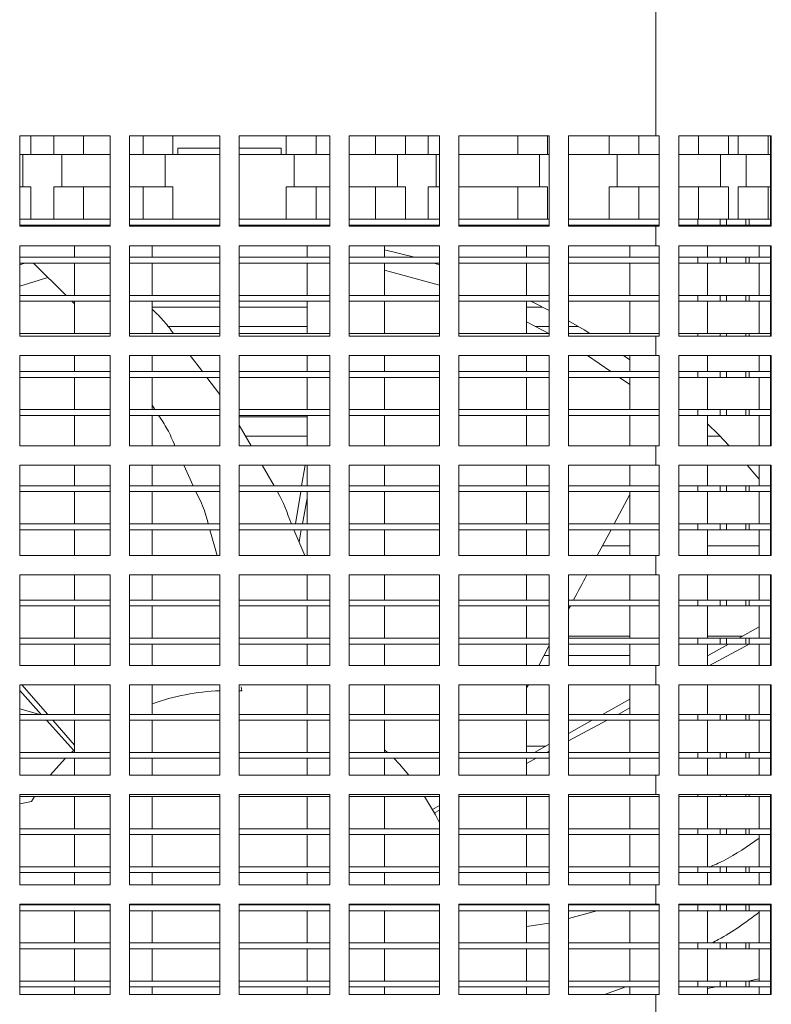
# Model space of a CAD drawing. Header units: millimetres. Extents: x -219 to 1361, y -849 to 661.
# Tile 27 of 73: x -44 to 15, y -4 to 72. Entities that reach past the tile are written whole.
import ezdxf

# ---------------------------------------------------------------- set-up
doc = ezdxf.new("R2010")
doc.units = ezdxf.units.MM

msp = doc.modelspace()

# ---------------------------------------------------------------- linework, layer by layer
at = {"color": 7, "linetype": 'Continuous', "lineweight": 15}
for p, q in [((5.616, 95.09), (5.616, 63.194)), ((-36.634, 63.194), (-43.634, 63.194)), ((-43.634, 63.194), (-43.634, 56.194)), ((-42.766, 63.194), (-42.766, 61.744)), ((-41.003, 63.194), (-41.003, 61.744)), ((-38.694, 63.194), (-38.694, 61.744)), ((-36.634, 56.194), (-36.634, 63.194)), ((-28.134, 63.194), (-35.134, 63.194)), ((-35.134, 63.194), (-35.134, 56.194)), ((-34.075, 63.194), (-34.075, 61.744)), ((-31.766, 63.194), (-31.766, 61.744)), ((-28.134, 56.194), (-28.134, 63.194)), ((-19.634, 63.194), (-26.634, 63.194)), ((-26.634, 63.194), (-26.634, 56.194)), ((-23.003, 63.194), (-23.003, 61.744)), ((-20.694, 63.194), (-20.694, 61.744)), ((-19.634, 56.194), (-19.634, 63.194)), ((-11.134, 63.194), (-18.134, 63.194)), ((-18.134, 63.194), (-18.134, 56.194)), ((-16.075, 63.194), (-16.075, 61.744)), ((-13.766, 63.194), (-13.766, 61.744)), ((-12.003, 63.194), (-12.003, 61.744)), ((-11.134, 56.194), (-11.134, 63.194)), ((-2.634, 63.194), (-9.634, 63.194)), ((-9.634, 63.194), (-9.634, 56.194)), ((-5.075, 63.194), (-5.075, 61.744)), ((-2.766, 63.194), (-2.766, 61.744)), ((-2.634, 56.194), (-2.634, 63.194)), ((5.616, 63.194), (-1.134, 63.194)), ((-1.134, 63.194), (-1.134, 56.194)), ((1.997, 63.194), (1.997, 61.744)), ((4.306, 63.194), (4.306, 61.744)), ((5.616, 63.194), (5.871, 63.194)), ((5.869, 63.194), (5.869, 56.194)), ((5.871, 63.194), (5.871, 56.194)), ((7.406, 63.194), (14.556, 63.194)), ((7.406, 56.194), (7.406, 63.194)), ((8.925, 63.194), (8.925, 61.744)), ((11.234, 63.194), (11.234, 61.744)), ((11.997, 63.194), (11.997, 61.744)), ((14.306, 63.194), (14.306, 61.744)), ((14.487, 63.194), (14.487, 56.194)), ((14.556, 63.194), (14.556, 56.194)), ((-31.384, 62.244), (-31.384, 61.744)), ((-31.384, 62.244), (-28.134, 62.244)), ((-26.634, 62.244), (-23.384, 62.244)), ((-23.384, 62.244), (-23.384, 61.744)), ((-43.634, 61.744), (-42.766, 61.744)), ((-43.384, 59.244), (-43.384, 61.744)), ((-41.003, 61.744), (-42.766, 61.744)), ((-41.003, 61.744), (-39.849, 61.744)), ((-40.384, 61.744), (-40.384, 59.244)), ((-39.849, 61.744), (-38.694, 61.744)), ((-38.694, 61.744), (-36.634, 61.744)), ((-35.134, 61.744), (-34.075, 61.744)), ((-34.075, 61.744), (-32.92, 61.744)), ((-32.92, 61.744), (-31.766, 61.744)), ((-32.384, 59.244), (-32.384, 61.744)), ((-28.134, 61.744), (-31.766, 61.744)), ((-23.003, 61.744), (-26.634, 61.744)), ((-23.003, 61.744), (-21.849, 61.744)), ((-22.384, 61.744), (-22.384, 59.244)), ((-21.849, 61.744), (-20.694, 61.744)), ((-20.694, 61.744), (-19.634, 61.744)), ((-18.134, 61.744), (-16.075, 61.744)), ((-16.075, 61.744), (-14.92, 61.744)), ((-14.92, 61.744), (-13.766, 61.744)), ((-14.384, 59.244), (-14.384, 61.744)), ((-12.003, 61.744), (-13.766, 61.744)), ((-12.003, 61.744), (-11.134, 61.744)), ((-11.384, 61.744), (-11.384, 59.244)), ((-9.634, 61.744), (-7.384, 61.744)), ((-7.384, 61.744), (-5.075, 61.744)), ((-5.075, 61.744), (-3.92, 61.744)), ((-3.92, 61.744), (-2.766, 61.744)), ((-3.384, 59.244), (-3.384, 61.744)), ((-2.634, 61.744), (-2.766, 61.744)), ((1.997, 61.744), (-1.134, 61.744)), ((1.997, 61.744), (3.151, 61.744)), ((2.616, 61.744), (2.616, 59.244)), ((3.151, 61.744), (4.306, 61.744)), ((4.306, 61.744), (5.869, 61.744)), ((7.406, 61.744), (8.925, 61.744)), ((8.925, 61.744), (10.08, 61.744)), ((10.08, 61.744), (11.234, 61.744)), ((10.616, 59.244), (10.616, 61.744)), ((11.997, 61.744), (11.234, 61.744)), ((11.997, 61.744), (13.151, 61.744)), ((12.616, 61.744), (12.616, 59.244)), ((13.151, 61.744), (14.306, 61.744)), ((14.306, 61.744), (14.487, 61.744)), ((-43.634, 59.244), (-42.766, 59.244)), ((-42.766, 59.244), (-42.766, 56.744)), ((-41.003, 59.244), (-41.003, 56.744)), ((-41.003, 59.244), (-39.849, 59.244)), ((-39.849, 59.244), (-38.694, 59.244)), ((-38.694, 59.244), (-38.694, 56.744)), ((-38.694, 59.244), (-36.634, 59.244)), ((-35.134, 59.244), (-34.075, 59.244)), ((-34.075, 59.244), (-34.075, 56.744)), ((-34.075, 59.244), (-32.92, 59.244)), ((-32.92, 59.244), (-31.766, 59.244)), ((-31.766, 59.244), (-31.766, 56.744)), ((-23.003, 59.244), (-23.003, 56.744)), ((-23.003, 59.244), (-21.849, 59.244)), ((-21.849, 59.244), (-20.694, 59.244)), ((-20.694, 59.244), (-20.694, 56.744)), ((-20.694, 59.244), (-19.634, 59.244)), ((-18.134, 59.244), (-16.075, 59.244)), ((-16.075, 59.244), (-16.075, 56.744)), ((-16.075, 59.244), (-14.92, 59.244)), ((-14.92, 59.244), (-13.766, 59.244)), ((-13.766, 59.244), (-13.766, 56.744)), ((-12.003, 59.244), (-12.003, 56.744)), ((-12.003, 59.244), (-11.134, 59.244)), ((-9.634, 59.244), (-7.384, 59.244)), ((-7.384, 59.244), (-5.075, 59.244)), ((-5.075, 59.244), (-5.075, 56.744)), ((-5.075, 59.244), (-3.92, 59.244)), ((-3.92, 59.244), (-2.766, 59.244)), ((-2.766, 59.244), (-2.766, 56.744)), ((1.997, 59.244), (1.997, 56.744)), ((1.997, 59.244), (3.151, 59.244)), ((3.151, 59.244), (4.306, 59.244)), ((4.306, 59.244), (4.306, 56.744)), ((4.306, 59.244), (5.869, 59.244)), ((7.406, 59.244), (8.925, 59.244)), ((8.925, 59.244), (8.925, 56.744)), ((8.925, 59.244), (10.08, 59.244)), ((10.08, 59.244), (11.234, 59.244)), ((11.234, 59.244), (11.234, 56.744)), ((11.997, 59.244), (11.997, 56.744)), ((11.997, 59.244), (13.151, 59.244)), ((13.151, 59.244), (14.306, 59.244)), ((14.306, 59.244), (14.306, 56.744)), ((14.306, 59.244), (14.487, 59.244)), ((-36.634, 56.744), (-43.634, 56.744)), ((-28.134, 56.744), (-35.134, 56.744)), ((-19.634, 56.744), (-26.634, 56.744)), ((-11.134, 56.744), (-18.134, 56.744)), ((-2.634, 56.744), (-9.634, 56.744)), ((5.869, 56.744), (-1.134, 56.744)), ((8.866, 56.744), (7.406, 56.744)), ((8.866, 56.744), (8.866, 56.294)), ((10.598, 56.744), (8.866, 56.744)), ((10.598, 56.744), (10.598, 56.294)), ((11.098, 56.744), (10.598, 56.744)), ((11.098, 56.744), (11.098, 56.294)), ((12.584, 56.744), (11.098, 56.744)), ((12.584, 56.744), (12.584, 56.294)), ((12.83, 56.744), (12.584, 56.744)), ((12.83, 56.744), (12.83, 56.294)), ((14.487, 56.744), (12.83, 56.744)), ((-36.634, 56.294), (-43.634, 56.294)), ((-43.634, 56.194), (-36.634, 56.194)), ((-39.384, 56.294), (-39.384, 56.194)), ((-28.134, 56.294), (-35.134, 56.294)), ((-35.134, 56.194), (-28.134, 56.194)), ((-33.384, 56.194), (-33.384, 56.294)), ((-19.634, 56.294), (-26.634, 56.294)), ((-26.634, 56.194), (-19.634, 56.194)), ((-21.384, 56.294), (-21.384, 56.194)), ((-11.134, 56.294), (-18.134, 56.294)), ((-18.134, 56.194), (-11.134, 56.194)), ((-15.384, 56.194), (-15.384, 56.294)), ((-2.634, 56.294), (-9.634, 56.294)), ((-9.634, 56.194), (-2.634, 56.194)), ((-4.384, 56.194), (-4.384, 56.294)), ((5.869, 56.294), (-1.134, 56.294)), ((-1.134, 56.194), (5.616, 56.194)), ((3.616, 56.294), (3.616, 56.194)), ((5.616, 56.194), (5.616, 54.694)), ((5.871, 56.194), (5.616, 56.194)), ((8.866, 56.294), (7.406, 56.294)), ((14.556, 56.194), (7.406, 56.194)), ((10.598, 56.294), (8.866, 56.294)), ((9.616, 56.194), (9.616, 56.294)), ((11.098, 56.294), (10.598, 56.294)), ((12.584, 56.294), (11.098, 56.294)), ((12.83, 56.294), (12.584, 56.294)), ((14.487, 56.294), (12.83, 56.294)), ((13.616, 56.294), (13.616, 56.194)), ((-36.634, 54.694), (-43.634, 54.694)), ((-43.634, 54.694), (-43.634, 47.694)), ((-39.384, 54.694), (-39.384, 53.794)), ((-36.634, 47.694), (-36.634, 54.694)), ((-28.134, 54.694), (-35.134, 54.694)), ((-35.134, 54.694), (-35.134, 47.694)), ((-33.384, 53.794), (-33.384, 54.694)), ((-28.134, 47.694), (-28.134, 54.694)), ((-19.634, 54.694), (-26.634, 54.694)), ((-26.634, 54.694), (-26.634, 47.694)), ((-21.384, 54.694), (-21.384, 53.794)), ((-19.634, 47.694), (-19.634, 54.694)), ((-11.134, 54.694), (-18.134, 54.694)), ((-18.134, 54.694), (-18.134, 47.694)), ((-15.384, 53.794), (-15.384, 54.694)), ((-13.072, 53.794), (-15.384, 54.381)), ((-11.134, 47.694), (-11.134, 54.694)), ((-2.634, 54.694), (-9.634, 54.694)), ((-9.634, 54.694), (-9.634, 47.694)), ((-4.384, 53.794), (-4.384, 54.694)), ((-2.634, 47.694), (-2.634, 54.694)), ((5.616, 54.694), (-1.134, 54.694)), ((-1.134, 54.694), (-1.134, 47.694)), ((3.616, 54.694), (3.616, 53.794)), ((5.616, 54.694), (5.871, 54.694)), ((5.869, 54.694), (5.869, 47.694)), ((5.871, 54.694), (5.871, 47.694)), ((7.406, 54.694), (14.556, 54.694)), ((7.406, 47.694), (7.406, 54.694)), ((9.616, 53.794), (9.616, 54.694)), ((13.616, 54.694), (13.616, 53.794)), ((14.487, 54.694), (14.487, 47.694)), ((14.556, 54.694), (14.556, 47.694)), ((-36.634, 53.794), (-43.634, 53.794)), ((-28.134, 53.794), (-35.134, 53.794)), ((-19.634, 53.794), (-26.634, 53.794)), ((-11.134, 53.794), (-18.134, 53.794)), ((-2.634, 53.794), (-9.634, 53.794)), ((5.869, 53.794), (-1.134, 53.794)), ((8.866, 53.794), (7.406, 53.794)), ((8.866, 53.794), (8.866, 53.344)), ((10.598, 53.794), (8.866, 53.794)), ((10.598, 53.794), (10.598, 53.344)), ((11.098, 53.794), (10.598, 53.794)), ((11.098, 53.794), (11.098, 53.344)), ((12.584, 53.794), (11.098, 53.794)), ((12.584, 53.794), (12.584, 53.344)), ((12.83, 53.794), (12.584, 53.794)), ((12.83, 53.794), (12.83, 53.344)), ((14.487, 53.794), (12.83, 53.794)), ((-43.229, 53.344), (-43.634, 53.217)), ((-36.634, 53.344), (-43.634, 53.344)), ((-40.046, 50.844), (-42.568, 53.344)), ((-39.384, 53.344), (-39.384, 50.844)), ((-28.134, 53.344), (-35.134, 53.344)), ((-33.384, 50.844), (-33.384, 53.344)), ((-19.634, 53.344), (-26.634, 53.344)), ((-21.384, 53.344), (-21.384, 50.844)), ((-11.134, 53.344), (-18.134, 53.344)), ((-15.384, 50.844), (-15.384, 53.344)), ((-11.134, 51.629), (-15.384, 52.806)), ((-11.134, 53.217), (-11.54, 53.344)), ((-2.634, 53.344), (-9.634, 53.344)), ((-4.384, 50.844), (-4.384, 53.344)), ((5.869, 53.344), (-1.134, 53.344)), ((3.616, 53.344), (3.616, 50.844)), ((8.866, 53.344), (7.406, 53.344)), ((10.598, 53.344), (8.866, 53.344)), ((9.616, 50.844), (9.616, 53.344)), ((11.098, 53.344), (10.598, 53.344)), ((12.584, 53.344), (11.098, 53.344)), ((12.83, 53.344), (12.584, 53.344)), ((14.487, 53.344), (12.83, 53.344)), ((13.616, 53.344), (13.616, 50.844)), ((-41.445, 52.231), (-43.634, 51.56)), ((-36.634, 50.844), (-43.634, 50.844)), ((-36.634, 50.394), (-43.634, 50.394)), ((-39.384, 50.189), (-39.592, 50.394)), ((-39.384, 50.394), (-39.384, 47.894)), ((-28.134, 50.844), (-35.134, 50.844)), ((-28.134, 50.394), (-35.134, 50.394)), ((-33.384, 47.894), (-33.384, 50.394)), ((-19.634, 50.844), (-26.634, 50.844)), ((-19.634, 50.394), (-26.634, 50.394)), ((-21.384, 50.394), (-21.384, 47.894)), ((-11.134, 50.844), (-18.134, 50.844)), ((-11.134, 50.394), (-18.134, 50.394)), ((-15.384, 47.894), (-15.384, 50.394)), ((-2.634, 50.844), (-9.634, 50.844)), ((-2.634, 50.394), (-9.634, 50.394)), ((-4.384, 47.894), (-4.384, 50.394)), ((5.869, 50.844), (-1.134, 50.844)), ((5.869, 50.394), (-1.134, 50.394)), ((3.616, 50.394), (3.616, 47.894)), ((8.866, 50.844), (7.406, 50.844)), ((8.866, 50.394), (7.406, 50.394)), ((8.866, 50.844), (8.866, 50.394)), ((10.598, 50.844), (8.866, 50.844)), ((10.598, 50.394), (8.866, 50.394)), ((9.616, 47.894), (9.616, 50.394)), ((10.598, 50.844), (10.598, 50.394)), ((11.098, 50.844), (10.598, 50.844)), ((11.098, 50.394), (10.598, 50.394)), ((11.098, 50.844), (11.098, 50.394)), ((12.584, 50.844), (11.098, 50.844)), ((12.584, 50.394), (11.098, 50.394)), ((12.584, 50.844), (12.584, 50.394)), ((12.83, 50.844), (12.584, 50.844)), ((12.83, 50.394), (12.584, 50.394)), ((12.83, 50.844), (12.83, 50.394)), ((14.487, 50.844), (12.83, 50.844)), ((14.487, 50.394), (12.83, 50.394)), ((13.616, 50.394), (13.616, 47.894)), ((-28.134, 49.944), (-33.384, 49.944)), ((-21.384, 49.944), (-26.634, 49.944)), ((-3.157, 49.944), (-4.384, 49.944)), ((-32.156, 48.444), (-28.134, 48.444)), ((-26.634, 48.444), (-21.384, 48.444)), ((-2.608, 47.862), (-4.384, 48.791)), ((-3.721, 48.444), (-2.634, 48.444)), ((-1.134, 48.444), (-0.406, 48.444)), ((-36.634, 47.894), (-43.634, 47.894)), ((-43.634, 47.694), (-36.634, 47.694)), ((-28.134, 47.894), (-35.134, 47.894)), ((-35.134, 47.694), (-28.134, 47.694)), ((-19.634, 47.894), (-26.634, 47.894)), ((-26.634, 47.694), (-19.634, 47.694)), ((-11.134, 47.894), (-18.134, 47.894)), ((-18.134, 47.694), (-11.134, 47.694)), ((-2.634, 47.894), (-9.634, 47.894)), ((-9.634, 47.694), (-2.634, 47.694)), ((5.869, 47.894), (-1.134, 47.894)), ((-1.134, 47.694), (5.616, 47.694)), ((5.616, 47.694), (5.616, 46.194)), ((5.871, 47.694), (5.616, 47.694)), ((8.866, 47.894), (7.406, 47.894)), ((14.556, 47.694), (7.406, 47.694)), ((8.866, 47.894), (8.866, 47.694)), ((10.598, 47.894), (8.866, 47.894)), ((10.598, 47.894), (10.598, 47.694)), ((11.098, 47.894), (10.598, 47.894)), ((11.098, 47.894), (11.098, 47.694)), ((12.584, 47.894), (11.098, 47.894)), ((12.83, 47.894), (12.584, 47.894)), ((12.83, 47.894), (12.83, 47.694)), ((14.487, 47.894), (12.83, 47.894)), ((-36.634, 46.194), (-43.634, 46.194)), ((-43.634, 46.194), (-43.634, 39.194)), ((-39.384, 46.194), (-39.384, 44.944)), ((-36.634, 39.194), (-36.634, 46.194)), ((-28.134, 46.194), (-35.134, 46.194)), ((-35.134, 46.194), (-35.134, 39.194)), ((-33.384, 44.944), (-33.384, 46.194)), ((-30.442, 46.194), (-29.49, 44.944)), ((-28.134, 39.194), (-28.134, 46.194)), ((-19.634, 46.194), (-26.634, 46.194)), ((-26.634, 46.194), (-26.634, 39.194)), ((-21.384, 46.194), (-21.384, 44.944)), ((-19.634, 39.194), (-19.634, 46.194)), ((-11.134, 46.194), (-18.134, 46.194)), ((-18.134, 46.194), (-18.134, 39.194)), ((-15.384, 44.944), (-15.384, 46.194)), ((-11.134, 39.194), (-11.134, 46.194)), ((-2.634, 46.194), (-9.634, 46.194)), ((-9.634, 46.194), (-9.634, 39.194)), ((-4.384, 44.944), (-4.384, 46.194)), ((-2.634, 39.194), (-2.634, 46.194)), ((5.616, 46.194), (-1.134, 46.194)), ((-1.134, 46.194), (-1.134, 39.194)), ((2.14, 44.944), (0.314, 46.194)), ((3.616, 45.847), (3.122, 46.194)), ((3.616, 46.194), (3.616, 44.944)), ((5.616, 46.194), (5.871, 46.194)), ((5.869, 46.194), (5.869, 39.194)), ((5.871, 46.194), (5.871, 39.194)), ((7.406, 46.194), (14.556, 46.194)), ((7.406, 39.194), (7.406, 46.194)), ((9.616, 44.944), (9.616, 46.194)), ((13.616, 46.194), (13.616, 44.944)), ((14.487, 46.194), (14.487, 39.194)), ((14.556, 46.194), (14.556, 39.194)), ((-36.634, 44.944), (-43.634, 44.944)), ((-36.634, 44.494), (-43.634, 44.494)), ((-39.384, 44.494), (-39.384, 41.994)), ((-28.134, 44.944), (-35.134, 44.944)), ((-28.134, 44.494), (-35.134, 44.494)), ((-33.384, 41.994), (-33.384, 44.494)), ((-29.147, 44.494), (-28.134, 43.165)), ((-19.634, 44.944), (-26.634, 44.944)), ((-19.634, 44.494), (-26.634, 44.494)), ((-21.384, 44.494), (-21.384, 41.994)), ((-11.134, 44.944), (-18.134, 44.944)), ((-11.134, 44.494), (-18.134, 44.494)), ((-15.384, 41.994), (-15.384, 44.494)), ((-2.634, 44.944), (-9.634, 44.944)), ((-2.634, 44.494), (-9.634, 44.494)), ((-4.384, 41.994), (-4.384, 44.494)), ((5.869, 44.944), (-1.134, 44.944)), ((5.869, 44.494), (-1.134, 44.494)), ((3.616, 43.934), (2.798, 44.494)), ((3.616, 44.494), (3.616, 41.994)), ((8.866, 44.944), (7.406, 44.944)), ((8.866, 44.494), (7.406, 44.494)), ((8.866, 44.944), (8.866, 44.494)), ((10.598, 44.944), (8.866, 44.944)), ((10.598, 44.494), (8.866, 44.494)), ((9.616, 41.994), (9.616, 44.494)), ((10.598, 44.944), (10.598, 44.494)), ((11.098, 44.944), (10.598, 44.944)), ((11.098, 44.494), (10.598, 44.494)), ((11.098, 44.944), (11.098, 44.494)), ((12.584, 44.944), (11.098, 44.944)), ((12.584, 44.494), (11.098, 44.494)), ((12.584, 44.944), (12.584, 44.494)), ((12.83, 44.944), (12.584, 44.944)), ((12.83, 44.494), (12.584, 44.494)), ((12.83, 44.944), (12.83, 44.494)), ((14.487, 44.944), (12.83, 44.944)), ((14.487, 44.494), (12.83, 44.494)), ((13.616, 44.494), (13.616, 41.994)), ((-36.634, 41.994), (-43.634, 41.994)), ((-28.134, 41.994), (-35.134, 41.994)), ((-33.162, 41.994), (-33.384, 42.346)), ((-19.634, 41.994), (-26.634, 41.994)), ((-11.134, 41.994), (-18.134, 41.994)), ((-2.634, 41.994), (-9.634, 41.994)), ((5.869, 41.994), (-1.134, 41.994)), ((8.866, 41.994), (7.406, 41.994)), ((8.866, 41.994), (8.866, 41.544)), ((10.598, 41.994), (8.866, 41.994)), ((10.598, 41.994), (10.598, 41.544)), ((11.098, 41.994), (10.598, 41.994)), ((11.098, 41.994), (11.098, 41.544)), ((12.584, 41.994), (11.098, 41.994)), ((12.584, 41.994), (12.584, 41.544)), ((12.83, 41.994), (12.584, 41.994)), ((14.487, 41.994), (12.83, 41.994)), ((12.83, 41.994), (12.83, 41.544)), ((-36.634, 41.544), (-43.634, 41.544)), ((-39.384, 41.544), (-39.384, 39.194)), ((-28.134, 41.544), (-35.134, 41.544)), ((-33.384, 39.194), (-33.384, 41.544)), ((-19.634, 41.544), (-26.634, 41.544)), ((-21.384, 41.444), (-26.634, 41.444)), ((-21.384, 41.544), (-21.384, 39.194)), ((-11.134, 41.544), (-18.134, 41.544)), ((-15.384, 39.194), (-15.384, 41.544)), ((-2.634, 41.544), (-9.634, 41.544)), ((-4.384, 39.194), (-4.384, 41.544)), ((5.869, 41.544), (-1.134, 41.544)), ((3.616, 41.544), (3.616, 39.194)), ((8.866, 41.544), (7.406, 41.544)), ((10.598, 41.544), (8.866, 41.544)), ((9.616, 39.194), (9.616, 41.544)), ((11.098, 41.544), (10.598, 41.544)), ((12.584, 41.544), (11.098, 41.544)), ((12.83, 41.544), (12.584, 41.544)), ((14.487, 41.544), (12.83, 41.544)), ((13.616, 41.544), (13.616, 39.194)), ((-26.634, 40.784), (-25.72, 39.194)), ((-26.152, 39.944), (-21.384, 39.944)), ((9.616, 39.944), (10.576, 39.944)), ((-43.634, 39.194), (-36.634, 39.194)), ((-35.134, 39.194), (-28.134, 39.194)), ((-26.634, 39.194), (-19.634, 39.194)), ((-18.134, 39.194), (-11.134, 39.194)), ((-9.634, 39.194), (-2.634, 39.194)), ((-1.134, 39.194), (5.616, 39.194)), ((5.616, 39.194), (5.616, 37.694)), ((5.871, 39.194), (5.616, 39.194)), ((14.556, 39.194), (7.406, 39.194)), ((-36.634, 37.694), (-43.634, 37.694)), ((-43.634, 37.694), (-43.634, 30.694)), ((-39.384, 37.694), (-39.384, 36.094)), ((-36.634, 30.694), (-36.634, 37.694)), ((-28.134, 37.694), (-35.134, 37.694)), ((-35.134, 37.694), (-35.134, 30.694)), ((-33.384, 36.094), (-33.384, 37.694)), ((-30.206, 36.094), (-30.936, 37.694)), ((-28.134, 30.694), (-28.134, 37.694)), ((-19.634, 37.694), (-26.634, 37.694)), ((-26.634, 37.694), (-26.634, 30.694)), ((-24.857, 37.694), (-23.937, 36.094)), ((-21.807, 36.094), (-21.543, 37.694)), ((-21.384, 37.694), (-21.384, 36.094)), ((-19.634, 30.694), (-19.634, 37.694)), ((-11.134, 37.694), (-18.134, 37.694)), ((-18.134, 37.694), (-18.134, 30.694)), ((-15.384, 36.094), (-15.384, 37.694)), ((-11.134, 30.694), (-11.134, 37.694)), ((-2.634, 37.694), (-9.634, 37.694)), ((-9.634, 37.694), (-9.634, 30.694)), ((-4.384, 36.094), (-4.384, 37.694)), ((-2.634, 30.694), (-2.634, 37.694)), ((5.616, 37.694), (-1.134, 37.694)), ((-1.134, 37.694), (-1.134, 30.694)), ((3.616, 37.694), (3.616, 36.094)), ((5.616, 37.694), (5.871, 37.694)), ((5.869, 37.694), (5.869, 30.694)), ((5.871, 37.694), (5.871, 30.694)), ((7.406, 37.694), (14.556, 37.694)), ((7.406, 30.694), (7.406, 37.694)), ((9.616, 36.094), (9.616, 37.694)), ((13.616, 37.694), (13.616, 36.094)), ((14.487, 37.694), (14.487, 30.694)), ((14.556, 37.694), (14.556, 30.694)), ((-36.634, 36.094), (-43.634, 36.094)), ((-28.134, 36.094), (-35.134, 36.094)), ((-19.634, 36.094), (-26.634, 36.094)), ((-11.134, 36.094), (-18.134, 36.094)), ((-2.634, 36.094), (-9.634, 36.094)), ((5.869, 36.094), (-1.134, 36.094)), ((8.866, 36.094), (7.406, 36.094)), ((8.866, 36.094), (8.866, 35.644)), ((10.598, 36.094), (8.866, 36.094)), ((10.598, 36.094), (10.598, 35.644)), ((11.098, 36.094), (10.598, 36.094)), ((11.098, 36.094), (11.098, 35.644)), ((12.584, 36.094), (11.098, 36.094)), ((12.584, 36.094), (12.584, 35.644)), ((12.83, 36.094), (12.584, 36.094)), ((12.83, 36.094), (12.83, 35.644)), ((14.487, 36.094), (12.83, 36.094)), ((-36.634, 35.644), (-43.634, 35.644)), ((-39.384, 35.644), (-39.384, 33.144)), ((-28.134, 35.644), (-35.134, 35.644)), ((-33.384, 33.144), (-33.384, 35.644)), ((-19.634, 35.644), (-26.634, 35.644)), ((-22.293, 33.144), (-21.881, 35.644)), ((-21.384, 35.144), (-21.749, 33.144)), ((-21.384, 35.644), (-21.384, 33.144)), ((-11.134, 35.644), (-18.134, 35.644)), ((-15.384, 33.144), (-15.384, 35.644)), ((-2.634, 35.644), (-9.634, 35.644)), ((-4.384, 33.144), (-4.384, 35.644)), ((5.869, 35.644), (-1.134, 35.644)), ((3.616, 35.43), (2.395, 33.144)), ((3.616, 35.644), (3.616, 33.144)), ((8.866, 35.644), (7.406, 35.644)), ((10.598, 35.644), (8.866, 35.644)), ((9.616, 33.144), (9.616, 35.644)), ((11.098, 35.644), (10.598, 35.644)), ((12.584, 35.644), (11.098, 35.644)), ((12.83, 35.644), (12.584, 35.644)), ((14.487, 35.644), (12.83, 35.644)), ((13.616, 35.644), (13.616, 33.144)), ((-36.634, 33.144), (-43.634, 33.144)), ((-28.134, 33.144), (-35.134, 33.144)), ((-19.634, 33.144), (-26.634, 33.144)), ((-11.134, 33.144), (-18.134, 33.144)), ((-2.634, 33.144), (-9.634, 33.144)), ((5.869, 33.144), (-1.134, 33.144)), ((8.866, 33.144), (7.406, 33.144)), ((8.866, 33.144), (8.866, 32.694)), ((10.598, 33.144), (8.866, 33.144)), ((10.598, 33.144), (10.598, 32.694)), ((11.098, 33.144), (10.598, 33.144)), ((11.098, 33.144), (11.098, 32.694)), ((12.584, 33.144), (11.098, 33.144)), ((12.584, 33.144), (12.584, 32.694)), ((12.83, 33.144), (12.584, 33.144)), ((12.83, 33.144), (12.83, 32.694)), ((14.487, 33.144), (12.83, 33.144)), ((-36.634, 32.694), (-43.634, 32.694)), ((-39.384, 32.694), (-39.384, 30.694)), ((-28.134, 32.694), (-35.134, 32.694)), ((-33.384, 30.694), (-33.384, 32.694)), ((-28.343, 30.694), (-28.912, 32.694)), ((-19.634, 32.694), (-26.634, 32.694)), ((-22.408, 32.694), (-21.548, 30.694)), ((-21.831, 32.694), (-22.003, 31.752)), ((-21.384, 32.694), (-21.384, 30.694)), ((-11.134, 32.694), (-18.134, 32.694)), ((-15.384, 30.694), (-15.384, 32.694)), ((-2.634, 32.694), (-9.634, 32.694)), ((-4.384, 30.694), (-4.384, 32.694)), ((5.869, 32.694), (-1.134, 32.694)), ((2.155, 32.694), (1.087, 30.694)), ((3.616, 32.694), (3.616, 30.694)), ((8.866, 32.694), (7.406, 32.694)), ((10.598, 32.694), (8.866, 32.694)), ((9.616, 30.694), (9.616, 32.694)), ((11.098, 32.694), (10.598, 32.694)), ((12.584, 32.694), (11.098, 32.694)), ((12.83, 32.694), (12.584, 32.694)), ((14.487, 32.694), (12.83, 32.694)), ((13.616, 32.694), (13.616, 30.694)), ((1.488, 31.444), (3.616, 31.444)), ((9.616, 31.444), (13.616, 31.444)), ((-43.634, 30.694), (-36.634, 30.694)), ((-35.134, 30.694), (-28.134, 30.694)), ((-26.634, 30.694), (-19.634, 30.694)), ((-18.134, 30.694), (-11.134, 30.694)), ((-9.634, 30.694), (-2.634, 30.694)), ((-1.134, 30.694), (5.616, 30.694)), ((5.616, 30.694), (5.616, 29.194)), ((5.871, 30.694), (5.616, 30.694)), ((14.556, 30.694), (7.406, 30.694)), ((-36.634, 29.194), (-43.634, 29.194)), ((-43.634, 29.194), (-43.634, 22.194)), ((-39.384, 29.194), (-39.384, 27.244)), ((-36.634, 22.194), (-36.634, 29.194)), ((-28.134, 29.194), (-35.134, 29.194)), ((-35.134, 29.194), (-35.134, 22.194)), ((-33.384, 27.244), (-33.384, 29.194)), ((-28.134, 22.194), (-28.134, 29.194)), ((-19.634, 29.194), (-26.634, 29.194)), ((-26.634, 29.194), (-26.634, 22.194)), ((-21.384, 29.194), (-21.384, 27.244)), ((-19.634, 22.194), (-19.634, 29.194)), ((-11.134, 29.194), (-18.134, 29.194)), ((-18.134, 29.194), (-18.134, 22.194)), ((-15.384, 27.244), (-15.384, 29.194)), ((-11.134, 22.194), (-11.134, 29.194)), ((-2.634, 29.194), (-9.634, 29.194)), ((-9.634, 29.194), (-9.634, 22.194)), ((-4.384, 27.244), (-4.384, 29.194)), ((-2.634, 22.194), (-2.634, 29.194)), ((5.616, 29.194), (-1.134, 29.194)), ((-1.134, 29.194), (-1.134, 22.194)), ((3.616, 29.194), (3.616, 27.244)), ((5.616, 29.194), (5.871, 29.194)), ((5.869, 29.194), (5.869, 22.194)), ((5.871, 29.194), (5.871, 22.194)), ((7.406, 29.194), (14.556, 29.194)), ((7.406, 22.194), (7.406, 29.194)), ((9.616, 27.244), (9.616, 29.194)), ((13.616, 29.194), (13.616, 27.244)), ((14.487, 29.194), (14.487, 22.194)), ((14.556, 29.194), (14.556, 22.194)), ((-36.634, 27.244), (-43.634, 27.244)), ((-36.634, 26.794), (-43.634, 26.794)), ((-39.384, 26.794), (-39.384, 24.294)), ((-28.134, 27.244), (-35.134, 27.244)), ((-28.134, 26.794), (-35.134, 26.794)), ((-33.384, 24.294), (-33.384, 26.794)), ((-19.634, 27.244), (-26.634, 27.244)), ((-19.634, 26.794), (-26.634, 26.794)), ((-21.384, 26.794), (-21.384, 24.294)), ((-11.134, 27.244), (-18.134, 27.244)), ((-11.134, 26.794), (-18.134, 26.794)), ((-15.384, 24.294), (-15.384, 26.794)), ((-2.634, 27.244), (-9.634, 27.244)), ((-2.634, 26.794), (-9.634, 26.794)), ((-4.384, 24.294), (-4.384, 26.794)), ((5.869, 27.244), (-1.134, 27.244)), ((-0.995, 26.794), (-1.134, 26.532)), ((5.869, 26.794), (-1.134, 26.794)), ((3.616, 26.794), (3.616, 24.294)), ((8.866, 27.244), (7.406, 27.244)), ((8.866, 26.794), (7.406, 26.794)), ((8.866, 27.244), (8.866, 26.794)), ((10.598, 27.244), (8.866, 27.244)), ((10.598, 26.794), (8.866, 26.794)), ((9.616, 24.294), (9.616, 26.794)), ((10.598, 27.244), (10.598, 26.794)), ((11.098, 27.244), (10.598, 27.244)), ((11.098, 26.794), (10.598, 26.794)), ((11.098, 27.244), (11.098, 26.794)), ((12.584, 27.244), (11.098, 27.244)), ((12.584, 26.794), (11.098, 26.794)), ((12.584, 27.244), (12.584, 26.794)), ((12.83, 27.244), (12.584, 27.244)), ((12.83, 26.794), (12.584, 26.794)), ((14.487, 27.244), (12.83, 27.244)), ((12.83, 27.244), (12.83, 26.794)), ((14.487, 26.794), (12.83, 26.794)), ((13.616, 26.794), (13.616, 24.294)), ((12.047, 24.294), (13.616, 25.172)), ((3.616, 24.444), (-1.134, 24.444)), ((12.315, 24.444), (9.616, 24.444)), ((-36.634, 24.294), (-43.634, 24.294)), ((-36.634, 23.844), (-43.634, 23.844)), ((-39.384, 23.844), (-39.384, 22.194)), ((-28.134, 24.294), (-35.134, 24.294)), ((-28.134, 23.844), (-35.134, 23.844)), ((-33.384, 22.194), (-33.384, 23.844)), ((-19.634, 24.294), (-26.634, 24.294)), ((-19.634, 23.844), (-26.634, 23.844)), ((-21.384, 23.844), (-21.384, 22.194)), ((-11.134, 24.294), (-18.134, 24.294)), ((-11.134, 23.844), (-18.134, 23.844)), ((-15.384, 22.194), (-15.384, 23.844)), ((-2.634, 24.294), (-9.634, 24.294)), ((-2.634, 23.844), (-9.634, 23.844)), ((-4.384, 22.194), (-4.384, 23.844)), ((-2.634, 23.723), (-3.45, 22.194)), ((5.869, 24.294), (-1.134, 24.294)), ((5.869, 23.844), (-1.134, 23.844)), ((3.616, 23.844), (3.616, 22.194)), ((8.866, 24.294), (7.406, 24.294)), ((8.866, 23.844), (7.406, 23.844)), ((8.866, 24.294), (8.866, 23.844)), ((10.598, 24.294), (8.866, 24.294)), ((10.598, 23.844), (8.866, 23.844)), ((9.616, 22.194), (9.616, 23.844)), ((9.616, 22.935), (11.242, 23.844)), ((12.839, 23.844), (9.766, 22.194)), ((10.598, 24.294), (10.598, 23.844)), ((11.098, 24.294), (10.598, 24.294)), ((11.098, 23.844), (10.598, 23.844)), ((11.098, 24.294), (11.098, 23.844)), ((12.584, 24.294), (11.098, 24.294)), ((12.584, 23.844), (11.098, 23.844)), ((12.584, 24.294), (12.584, 23.844)), ((12.83, 24.294), (12.584, 24.294)), ((12.83, 23.844), (12.584, 23.844)), ((12.83, 24.294), (12.83, 23.844)), ((14.487, 24.294), (12.83, 24.294)), ((14.487, 23.844), (12.83, 23.844)), ((13.616, 23.844), (13.616, 22.194)), ((-3.05, 22.944), (-2.634, 22.944)), ((-1.134, 22.944), (3.616, 22.944)), ((9.616, 22.944), (9.632, 22.944)), ((-43.634, 22.194), (-36.634, 22.194)), ((-35.134, 22.194), (-28.134, 22.194)), ((-26.634, 22.194), (-19.634, 22.194)), ((-18.134, 22.194), (-11.134, 22.194)), ((-9.634, 22.194), (-2.634, 22.194)), ((-1.134, 22.194), (5.616, 22.194)), ((5.616, 22.194), (5.616, 20.694)), ((5.871, 22.194), (5.616, 22.194)), ((14.556, 22.194), (7.406, 22.194)), ((-36.634, 20.694), (-43.634, 20.694)), ((-43.634, 20.694), (-43.634, 13.694)), ((-43.475, 20.694), (-41.469, 18.394)), ((-39.384, 20.694), (-39.384, 18.394)), ((-36.634, 13.694), (-36.634, 20.694)), ((-28.134, 20.694), (-35.134, 20.694)), ((-35.134, 20.694), (-35.134, 13.694)), ((-33.384, 18.394), (-33.384, 20.694)), ((-28.134, 13.694), (-28.134, 20.694)), ((-19.634, 20.694), (-26.634, 20.694)), ((-26.634, 20.694), (-26.634, 13.694)), ((-21.384, 20.694), (-21.384, 18.394)), ((-19.634, 13.694), (-19.634, 20.694)), ((-11.134, 20.694), (-18.134, 20.694)), ((-18.134, 20.694), (-18.134, 13.694)), ((-15.384, 18.394), (-15.384, 20.694)), ((-11.134, 13.694), (-11.134, 20.694)), ((-2.634, 20.694), (-9.634, 20.694)), ((-9.634, 20.694), (-9.634, 13.694)), ((-4.384, 18.394), (-4.384, 20.694)), ((-4.251, 20.694), (-4.384, 20.445)), ((-2.634, 13.694), (-2.634, 20.694)), ((5.616, 20.694), (-1.134, 20.694)), ((-1.134, 20.694), (-1.134, 13.694)), ((3.616, 20.694), (3.616, 18.394)), ((5.616, 20.694), (5.871, 20.694)), ((5.869, 20.694), (5.869, 13.694)), ((5.871, 20.694), (5.871, 13.694)), ((7.406, 20.694), (14.556, 20.694)), ((7.406, 13.694), (7.406, 20.694)), ((9.616, 18.394), (9.616, 20.694)), ((13.616, 20.694), (13.616, 18.394)), ((14.487, 20.694), (14.487, 13.694)), ((14.556, 20.694), (14.556, 13.694)), ((-41.962, 18.394), (-43.634, 20.247)), ((-26.634, 20.229), (-26.442, 20.219)), ((-26.442, 20.219), (-26.484, 20.524)), ((1.496, 18.394), (3.616, 19.579)), ((-43.634, 18.816), (-42.085, 18.394)), ((-36.634, 18.394), (-43.634, 18.394)), ((-28.134, 18.394), (-35.134, 18.394)), ((-19.634, 18.394), (-26.634, 18.394)), ((-11.134, 18.394), (-18.134, 18.394)), ((-2.634, 18.394), (-9.634, 18.394)), ((5.869, 18.394), (-1.134, 18.394)), ((3.616, 18.891), (2.69, 18.394)), ((8.866, 18.394), (7.406, 18.394)), ((8.866, 18.394), (8.866, 17.944)), ((10.598, 18.394), (8.866, 18.394)), ((10.598, 18.394), (10.598, 17.944)), ((11.098, 18.394), (10.598, 18.394)), ((11.098, 18.394), (11.098, 17.944)), ((12.584, 18.394), (11.098, 18.394)), ((12.584, 18.394), (12.584, 17.944)), ((12.83, 18.394), (12.584, 18.394)), ((14.487, 18.394), (12.83, 18.394)), ((12.83, 18.394), (12.83, 17.944)), ((-36.634, 17.944), (-43.634, 17.944)), ((-39.445, 15.606), (-41.556, 17.944)), ((-41.077, 17.944), (-39.384, 16.003)), ((-39.384, 17.944), (-39.384, 15.444)), ((-28.134, 17.944), (-35.134, 17.944)), ((-33.384, 15.444), (-33.384, 17.944)), ((-19.634, 17.944), (-26.634, 17.944)), ((-21.384, 17.944), (-21.384, 15.444)), ((-11.134, 17.944), (-18.134, 17.944)), ((-15.384, 15.444), (-15.384, 17.944)), ((-2.634, 17.944), (-9.634, 17.944)), ((-4.384, 15.444), (-4.384, 17.944)), ((1.852, 17.944), (-1.134, 16.34)), ((-1.134, 16.923), (0.691, 17.944)), ((5.869, 17.944), (-1.134, 17.944)), ((3.616, 17.944), (3.616, 15.444)), ((8.866, 17.944), (7.406, 17.944)), ((10.598, 17.944), (8.866, 17.944)), ((9.616, 15.444), (9.616, 17.944)), ((11.098, 17.944), (10.598, 17.944)), ((12.584, 17.944), (11.098, 17.944)), ((12.83, 17.944), (12.584, 17.944)), ((14.487, 17.944), (12.83, 17.944)), ((13.616, 17.944), (13.616, 15.444)), ((-3.78, 15.444), (-2.634, 16.084)), ((-36.634, 15.444), (-43.634, 15.444)), ((-39.622, 15.444), (-39.384, 15.661)), ((-28.134, 15.444), (-35.134, 15.444)), ((-19.634, 15.444), (-26.634, 15.444)), ((-11.134, 15.444), (-18.134, 15.444)), ((-15.384, 15.661), (-15.147, 15.444)), ((-2.634, 15.444), (-9.634, 15.444)), ((-2.885, 15.944), (-4.384, 15.944)), ((-2.634, 15.535), (-2.803, 15.444)), ((5.869, 15.444), (-1.134, 15.444)), ((8.866, 15.444), (7.406, 15.444)), ((8.866, 15.444), (8.866, 14.994)), ((10.598, 15.444), (8.866, 15.444)), ((10.598, 15.444), (10.598, 14.994)), ((11.098, 15.444), (10.598, 15.444)), ((11.098, 15.444), (11.098, 14.994)), ((12.584, 15.444), (11.098, 15.444)), ((12.584, 15.444), (12.584, 14.994)), ((12.83, 15.444), (12.584, 15.444)), ((12.83, 15.444), (12.83, 14.994)), ((14.487, 15.444), (12.83, 15.444)), ((-36.634, 14.994), (-43.634, 14.994)), ((-41.273, 13.694), (-40.09, 14.994)), ((-39.384, 14.994), (-39.384, 13.694)), ((-28.134, 14.994), (-35.134, 14.994)), ((-33.384, 13.694), (-33.384, 14.994)), ((-19.634, 14.994), (-26.634, 14.994)), ((-21.384, 14.994), (-21.384, 13.694)), ((-11.134, 14.994), (-18.134, 14.994)), ((-15.384, 13.694), (-15.384, 14.994)), ((-2.634, 14.994), (-9.634, 14.994)), ((-4.384, 13.694), (-4.384, 14.994)), ((-3.641, 14.994), (-4.384, 14.595)), ((5.869, 14.994), (-1.134, 14.994)), ((3.616, 14.994), (3.616, 13.694)), ((8.866, 14.994), (7.406, 14.994)), ((10.598, 14.994), (8.866, 14.994)), ((9.616, 13.694), (9.616, 14.994)), ((11.098, 14.994), (10.598, 14.994)), ((12.584, 14.994), (11.098, 14.994)), ((12.83, 14.994), (12.584, 14.994)), ((14.487, 14.994), (12.83, 14.994)), ((13.616, 14.994), (13.616, 13.694)), ((-43.634, 13.694), (-36.634, 13.694)), ((-35.134, 13.694), (-28.134, 13.694)), ((-26.634, 13.694), (-19.634, 13.694)), ((-18.134, 13.694), (-11.134, 13.694)), ((-9.634, 13.694), (-2.634, 13.694)), ((-1.134, 13.694), (5.616, 13.694)), ((5.616, 13.694), (5.616, 12.194)), ((5.871, 13.694), (5.616, 13.694)), ((14.556, 13.694), (7.406, 13.694)), ((-36.634, 12.194), (-43.634, 12.194)), ((-43.634, 12.194), (-43.634, 5.194)), ((-36.634, 12.044), (-43.634, 12.044)), ((-43.634, 11.467), (-42.725, 11.661)), ((-42.725, 11.661), (-42.483, 12.044)), ((-39.384, 12.044), (-39.384, 9.544)), ((-36.634, 5.194), (-36.634, 12.194)), ((-28.134, 12.194), (-35.134, 12.194)), ((-35.134, 12.194), (-35.134, 5.194)), ((-28.134, 12.044), (-35.134, 12.044)), ((-33.384, 9.544), (-33.384, 12.044)), ((-28.134, 5.194), (-28.134, 12.194)), ((-19.634, 12.194), (-26.634, 12.194)), ((-26.634, 12.194), (-26.634, 5.194)), ((-19.634, 12.044), (-26.634, 12.044)), ((-21.384, 12.044), (-21.384, 9.544)), ((-19.634, 5.194), (-19.634, 12.194)), ((-11.134, 12.194), (-18.134, 12.194)), ((-18.134, 12.194), (-18.134, 5.194)), ((-11.134, 12.044), (-18.134, 12.044)), ((-15.384, 9.544), (-15.384, 12.044)), ((-11.134, 5.194), (-11.134, 12.194)), ((-2.634, 12.194), (-9.634, 12.194)), ((-9.634, 12.194), (-9.634, 5.194)), ((-2.634, 12.044), (-9.634, 12.044)), ((-4.384, 9.544), (-4.384, 12.044)), ((-2.634, 5.194), (-2.634, 12.194)), ((5.616, 12.194), (-1.134, 12.194)), ((-1.134, 12.194), (-1.134, 5.194)), ((5.869, 12.044), (-1.134, 12.044)), ((3.616, 12.044), (3.616, 9.544)), ((5.616, 12.194), (5.871, 12.194)), ((5.869, 12.194), (5.869, 5.194)), ((5.871, 12.194), (5.871, 5.194)), ((7.406, 12.194), (14.556, 12.194)), ((7.406, 5.194), (7.406, 12.194)), ((8.866, 12.044), (7.406, 12.044)), ((8.866, 12.194), (8.866, 12.044)), ((10.598, 12.044), (8.866, 12.044)), ((9.616, 9.544), (9.616, 12.044)), ((10.598, 12.194), (10.598, 12.044)), ((11.098, 12.044), (10.598, 12.044)), ((11.098, 12.194), (11.098, 12.044)), ((12.584, 12.044), (11.098, 12.044)), ((12.83, 12.044), (12.584, 12.044)), ((12.83, 12.194), (12.83, 12.044)), ((14.487, 12.044), (12.83, 12.044)), ((13.616, 12.044), (13.616, 9.544)), ((14.487, 12.194), (14.487, 5.194)), ((14.556, 12.194), (14.556, 5.194)), ((-11.674, 11.03), (-11.134, 11.331)), ((-11.134, 10.97), (-11.526, 10.76)), ((-36.634, 9.544), (-43.634, 9.544)), ((-28.134, 9.544), (-35.134, 9.544)), ((-19.634, 9.544), (-26.634, 9.544)), ((-11.134, 9.544), (-18.134, 9.544)), ((-2.634, 9.544), (-9.634, 9.544)), ((5.869, 9.544), (-1.134, 9.544)), ((8.866, 9.544), (7.406, 9.544)), ((8.866, 9.544), (8.866, 9.094)), ((10.598, 9.544), (8.866, 9.544)), ((10.598, 9.544), (10.598, 9.094)), ((11.098, 9.544), (10.598, 9.544)), ((11.098, 9.544), (11.098, 9.094)), ((12.584, 9.544), (11.098, 9.544)), ((12.584, 9.544), (12.584, 9.094)), ((12.83, 9.544), (12.584, 9.544)), ((12.83, 9.544), (12.83, 9.094)), ((14.487, 9.544), (12.83, 9.544)), ((-36.634, 9.094), (-43.634, 9.094)), ((-39.384, 9.094), (-39.384, 6.594)), ((-28.134, 9.094), (-35.134, 9.094)), ((-33.384, 6.594), (-33.384, 9.094)), ((-19.634, 9.094), (-26.634, 9.094)), ((-21.384, 9.094), (-21.384, 6.594)), ((-11.134, 9.094), (-18.134, 9.094)), ((-15.384, 6.594), (-15.384, 9.094)), ((-2.634, 9.094), (-9.634, 9.094)), ((-4.384, 6.594), (-4.384, 9.094)), ((5.869, 9.094), (-1.134, 9.094)), ((3.616, 9.094), (3.616, 6.594)), ((8.866, 9.094), (7.406, 9.094)), ((10.598, 9.094), (8.866, 9.094)), ((9.616, 6.594), (9.616, 9.094)), ((11.098, 9.094), (10.598, 9.094)), ((12.584, 9.094), (11.098, 9.094)), ((12.83, 9.094), (12.584, 9.094)), ((14.487, 9.094), (12.83, 9.094)), ((13.616, 9.094), (13.616, 6.594)), ((-36.634, 6.594), (-43.634, 6.594)), ((-36.634, 6.144), (-43.634, 6.144)), ((-39.384, 6.144), (-39.384, 5.194)), ((-28.134, 6.594), (-35.134, 6.594)), ((-28.134, 6.144), (-35.134, 6.144)), ((-33.384, 5.194), (-33.384, 6.144)), ((-19.634, 6.594), (-26.634, 6.594)), ((-19.634, 6.144), (-26.634, 6.144)), ((-21.384, 6.144), (-21.384, 5.194)), ((-11.134, 6.594), (-18.134, 6.594)), ((-11.134, 6.144), (-18.134, 6.144)), ((-15.384, 5.194), (-15.384, 6.144)), ((-2.634, 6.594), (-9.634, 6.594)), ((-2.634, 6.144), (-9.634, 6.144)), ((-4.384, 5.194), (-4.384, 6.144)), ((5.869, 6.594), (-1.134, 6.594)), ((5.869, 6.144), (-1.134, 6.144)), ((3.616, 6.144), (3.616, 5.194)), ((8.866, 6.594), (7.406, 6.594)), ((8.866, 6.144), (7.406, 6.144)), ((8.866, 6.594), (8.866, 6.144)), ((10.598, 6.594), (8.866, 6.594)), ((10.598, 6.144), (8.866, 6.144)), ((9.616, 5.194), (9.616, 6.144)), ((10.598, 6.594), (10.598, 6.144)), ((11.098, 6.594), (10.598, 6.594)), ((11.098, 6.144), (10.598, 6.144)), ((11.098, 6.594), (11.098, 6.144)), ((12.584, 6.594), (11.098, 6.594)), ((12.584, 6.144), (11.098, 6.144)), ((12.584, 6.594), (12.584, 6.144)), ((12.83, 6.594), (12.584, 6.594)), ((12.83, 6.144), (12.584, 6.144)), ((12.83, 6.594), (12.83, 6.144)), ((14.487, 6.594), (12.83, 6.594)), ((14.487, 6.144), (12.83, 6.144)), ((13.616, 6.144), (13.616, 5.194)), ((-43.634, 5.194), (-36.634, 5.194)), ((-35.134, 5.194), (-28.134, 5.194)), ((-26.634, 5.194), (-19.634, 5.194)), ((-18.134, 5.194), (-11.134, 5.194)), ((-9.634, 5.194), (-2.634, 5.194)), ((-1.134, 5.194), (5.616, 5.194)), ((5.616, 5.194), (5.616, 3.694)), ((5.871, 5.194), (5.616, 5.194)), ((14.556, 5.194), (7.406, 5.194)), ((-36.634, 3.694), (-43.634, 3.694)), ((-43.634, 3.694), (-43.634, -3.306)), ((-36.634, 3.644), (-43.634, 3.644)), ((-36.634, 3.194), (-43.634, 3.194)), ((-39.384, 3.694), (-39.384, 3.644)), ((-39.384, 3.194), (-39.384, 0.694)), ((-36.634, -3.306), (-36.634, 3.694)), ((-28.134, 3.694), (-35.134, 3.694)), ((-35.134, 3.694), (-35.134, -3.306)), ((-28.134, 3.644), (-35.134, 3.644)), ((-28.134, 3.194), (-35.134, 3.194)), ((-33.384, 3.644), (-33.384, 3.694)), ((-33.384, 0.694), (-33.384, 3.194)), ((-28.134, -3.306), (-28.134, 3.694)), ((-19.634, 3.694), (-26.634, 3.694)), ((-26.634, 3.694), (-26.634, -3.306)), ((-19.634, 3.644), (-26.634, 3.644)), ((-19.634, 3.194), (-26.634, 3.194)), ((-21.384, 3.694), (-21.384, 3.644)), ((-21.384, 3.194), (-21.384, 0.694)), ((-19.634, -3.306), (-19.634, 3.694)), ((-11.134, 3.694), (-18.134, 3.694)), ((-18.134, 3.694), (-18.134, -3.306)), ((-11.134, 3.644), (-18.134, 3.644)), ((-11.134, 3.194), (-18.134, 3.194)), ((-15.384, 3.644), (-15.384, 3.694)), ((-15.384, 0.694), (-15.384, 3.194)), ((-11.134, -3.306), (-11.134, 3.694)), ((-2.634, 3.694), (-9.634, 3.694)), ((-9.634, 3.694), (-9.634, -3.306)), ((-2.634, 3.644), (-9.634, 3.644)), ((-2.634, 3.194), (-9.634, 3.194)), ((-4.384, 3.644), (-4.384, 3.694)), ((-4.384, 0.694), (-4.384, 3.194)), ((-2.634, -3.306), (-2.634, 3.694)), ((5.616, 3.694), (-1.134, 3.694)), ((-1.134, 3.694), (-1.134, -3.306)), ((5.869, 3.644), (-1.134, 3.644)), ((-1.134, 2.577), (1.036, 3.194)), ((5.869, 3.194), (-1.134, 3.194)), ((3.616, 3.694), (3.616, 3.644)), ((3.616, 3.194), (3.616, 0.694)), ((5.616, 3.694), (5.871, 3.694)), ((5.869, 3.694), (5.869, -3.306)), ((5.871, 3.694), (5.871, -3.306)), ((7.406, 3.694), (14.556, 3.694)), ((7.406, -3.306), (7.406, 3.694)), ((8.866, 3.644), (7.406, 3.644)), ((8.866, 3.194), (7.406, 3.194)), ((8.866, 3.644), (8.866, 3.194)), ((10.598, 3.644), (8.866, 3.644)), ((10.598, 3.194), (8.866, 3.194)), ((9.616, 3.644), (9.616, 3.694)), ((9.616, 0.694), (9.616, 3.194)), ((10.598, 3.644), (10.598, 3.194)), ((11.098, 3.644), (10.598, 3.644)), ((11.098, 3.194), (10.598, 3.194)), ((11.098, 3.644), (11.098, 3.194)), ((12.584, 3.644), (11.098, 3.644)), ((12.584, 3.194), (11.098, 3.194)), ((12.584, 3.644), (12.584, 3.194)), ((12.83, 3.644), (12.584, 3.644)), ((12.83, 3.194), (12.584, 3.194)), ((12.83, 3.644), (12.83, 3.194)), ((14.487, 3.644), (12.83, 3.644)), ((14.487, 3.194), (12.83, 3.194)), ((13.616, 3.694), (13.616, 3.644)), ((13.616, 3.194), (13.616, 0.694)), ((14.487, 3.694), (14.487, -3.306)), ((14.556, 3.694), (14.556, -3.306)), ((-4.384, 1.98), (-2.634, 2.216)), ((-36.634, 0.694), (-43.634, 0.694)), ((-36.634, 0.244), (-43.634, 0.244)), ((-39.384, 0.244), (-39.384, -2.256)), ((-28.134, 0.694), (-35.134, 0.694)), ((-28.134, 0.244), (-35.134, 0.244)), ((-33.384, -2.256), (-33.384, 0.244)), ((-19.634, 0.694), (-26.634, 0.694)), ((-19.634, 0.244), (-26.634, 0.244)), ((-21.384, 0.244), (-21.384, -2.256)), ((-11.134, 0.694), (-18.134, 0.694)), ((-11.134, 0.244), (-18.134, 0.244)), ((-15.384, -2.256), (-15.384, 0.244)), ((-2.634, 0.694), (-9.634, 0.694)), ((-2.634, 0.244), (-9.634, 0.244)), ((-4.384, -2.256), (-4.384, 0.244)), ((5.869, 0.694), (-1.134, 0.694)), ((5.869, 0.244), (-1.134, 0.244)), ((3.616, 0.244), (3.616, -2.256)), ((8.866, 0.694), (7.406, 0.694)), ((8.866, 0.244), (7.406, 0.244)), ((8.866, 0.694), (8.866, 0.244)), ((10.598, 0.694), (8.866, 0.694)), ((10.598, 0.244), (8.866, 0.244)), ((9.616, -2.256), (9.616, 0.244)), ((10.598, 0.694), (10.598, 0.244)), ((11.098, 0.694), (10.598, 0.694)), ((11.098, 0.244), (10.598, 0.244)), ((11.098, 0.694), (11.098, 0.244)), ((12.584, 0.694), (11.098, 0.694)), ((12.584, 0.244), (11.098, 0.244)), ((12.584, 0.694), (12.584, 0.244)), ((12.83, 0.694), (12.584, 0.694)), ((12.83, 0.244), (12.584, 0.244)), ((14.487, 0.694), (12.83, 0.694)), ((12.83, 0.694), (12.83, 0.244)), ((14.487, 0.244), (12.83, 0.244)), ((13.616, 0.244), (13.616, -2.256)), ((-36.634, -2.256), (-43.634, -2.256)), ((-28.134, -2.256), (-35.134, -2.256)), ((-19.634, -2.256), (-26.634, -2.256)), ((-11.134, -2.256), (-18.134, -2.256)), ((-2.634, -2.256), (-9.634, -2.256)), ((5.869, -2.256), (-1.134, -2.256)), ((8.866, -2.256), (7.406, -2.256)), ((8.866, -2.256), (8.866, -2.706)), ((10.598, -2.256), (8.866, -2.256)), ((10.598, -2.256), (10.598, -2.706)), ((11.098, -2.256), (10.598, -2.256)), ((11.098, -2.256), (11.098, -2.706)), ((12.584, -2.256), (11.098, -2.256)), ((12.584, -2.256), (12.584, -2.706)), ((12.83, -2.256), (12.584, -2.256)), ((13.616, -2.092), (12.733, -2.255)), ((12.83, -2.256), (12.83, -2.706)), ((14.487, -2.256), (12.83, -2.256)), ((-36.634, -2.706), (-43.634, -2.706)), ((-39.384, -2.706), (-39.384, -3.306)), ((-28.134, -2.706), (-35.134, -2.706)), ((-33.384, -3.306), (-33.384, -2.706)), ((-19.634, -2.706), (-26.634, -2.706)), ((-21.384, -2.706), (-21.384, -3.306)), ((-11.134, -2.706), (-18.134, -2.706)), ((-15.384, -3.306), (-15.384, -2.706)), ((-2.634, -2.706), (-9.634, -2.706)), ((-4.384, -3.306), (-4.384, -2.706)), ((5.869, -2.706), (-1.134, -2.706)), ((1.639, -3.306), (3.3, -2.706)), ((3.616, -2.706), (3.616, -3.306)), ((8.866, -2.706), (7.406, -2.706)), ((10.598, -2.706), (8.866, -2.706)), ((9.616, -3.306), (9.616, -2.706)), ((10.295, -2.706), (9.616, -2.831)), ((11.098, -2.706), (10.598, -2.706)), ((12.584, -2.706), (11.098, -2.706)), ((12.83, -2.706), (12.584, -2.706)), ((14.487, -2.706), (12.83, -2.706)), ((13.616, -2.706), (13.616, -3.306)), ((-43.634, -3.306), (-36.634, -3.306)), ((-35.134, -3.306), (-28.134, -3.306)), ((-26.634, -3.306), (-19.634, -3.306)), ((-18.134, -3.306), (-11.134, -3.306)), ((-9.634, -3.306), (-2.634, -3.306)), ((-1.134, -3.306), (5.616, -3.306)), ((5.616, -3.306), (5.616, -4.806)), ((5.871, -3.306), (5.616, -3.306)), ((14.556, -3.306), (7.406, -3.306))]:
    msp.add_line(p, q, dxfattribs=at)
at = {"color": 8, "linetype": 'Continuous', "lineweight": 15}
for p, q in [((12.584, 47.894), (12.584, 47.694)), ((12.584, 12.194), (12.584, 12.044))]:
    msp.add_line(p, q, dxfattribs=at)
at = {"color": 7, "linetype": 'Continuous', "lineweight": 15, "flags": 128}
for points in [[(-2.634, 49.675), (-3.812, 50.271), (-4.064, 50.394)], [(0.514, 47.894), (0.059, 48.169), (-1.134, 48.862)], [(11.306, 39.194), (10.46, 40.061), (9.616, 40.887)], [(13.616, 36.613), (13.443, 36.818), (12.685, 37.694)], [(-14.679, 14.994), (-14.24, 14.541), (-13.496, 13.694)], [(-12.286, 12.044), (-11.452, 10.619), (-11.134, 9.986)]]:
    msp.add_lwpolyline(points, dxfattribs=at)
at = {"color": 7, "linetype": 'Continuous', "lineweight": 15}
msp.add_arc((-27.384, 2.244), 18, 92.38802, 109.47122, dxfattribs=at)
for points, knots in [([(-33.384, 49.778), (-33.055, 49.463), (-32.449, 48.885), (-31.96, 48.204), (-31.737, 47.894)], [0, 0, 0, 0, 0.543918, 1, 1, 1, 1]), ([(-31.62, 39.194), (-31.8, 39.631), (-32.142, 40.456), (-32.642, 41.196), (-32.878, 41.544)], [0, 0, 0, 0, 0.52902, 1, 1, 1, 1]), ([(-29.04, 33.144), (-29.128, 33.495), (-29.348, 34.366), (-29.757, 35.166), (-30.001, 35.644)], [0, 0, 0, 0, 0.403373, 1, 1, 1, 1]), ([(-23.678, 35.644), (-23.677, 35.641), (-23.224, 34.855), (-22.912, 33.998), (-22.602, 33.144)], [0, 0, 0, 0, 0.003626, 1, 1, 1, 1]), ([(0.287, 29.194), (-0.059, 28.548), (-0.406, 27.898), (-0.752, 27.248), (-0.754, 27.244)], [0, 0, 0, 0, 0.99398, 1, 1, 1, 1]), ([(9.745, 6.561), (10.117, 6.723), (11.491, 7.319), (12.72, 8.182), (13.616, 8.812)], [0, 0, 0, 0, 0.271172, 1, 1, 1, 1]), ([(9.947, 0.694), (10.117, 0.78), (11.42, 1.439), (12.594, 2.316), (13.616, 3.079)], [0, 0, 0, 0, 0.130423, 1, 1, 1, 1])]:
    msp.add_open_spline(points, degree=3, knots=knots, dxfattribs=at)

doc.saveas('drawing.dxf')
